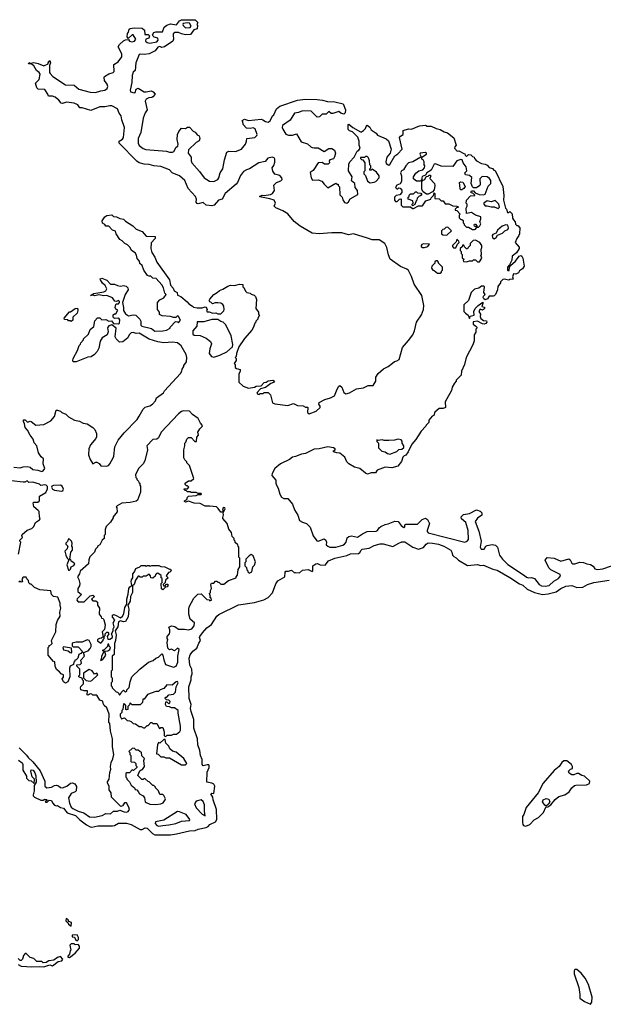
# Model space of a CAD drawing. Extents: x 2528690 to 2677062, y 911844 to 1023253.
# Tile 63 of 145: x 2556980 to 2562915, y 1012014 to 1022032. Entities that reach past the tile are written whole.
import ezdxf

# ---------------------------------------------------------------- set-up
doc = ezdxf.new("R2010")
doc.units = 0

msp = doc.modelspace()

# ---------------------------------------------------------------- linework, layer by layer
at = {"layer": '0CON10XD'}
for points in [[(2557122, 1021562), (2557095, 1021582), (2557070, 1021585), (2557075, 1021598), (2557085, 1021590), (2557125, 1021596), (2557168, 1021588), (2557225, 1021562), (2557268, 1021582), (2557268, 1021595), (2557285, 1021618), (2557292, 1021595), (2557282, 1021568), (2557284, 1021495), (2557289, 1021485), (2557317, 1021455), (2557445, 1021370), (2557535, 1021367), (2557582, 1021325), (2557695, 1021294), (2557750, 1021290), (2557805, 1021310), (2557845, 1021314), (2557869, 1021331), (2557876, 1021354), (2557870, 1021375), (2557843, 1021415), (2557838, 1021445), (2557842, 1021455), (2557885, 1021480), (2557930, 1021495), (2557940, 1021505), (2557938, 1021575), (2557982, 1021605), (2558018, 1021655), (2558017, 1021685), (2557982, 1021755), (2557995, 1021780), (2558034, 1021816), (2558055, 1021827), (2558085, 1021830), (2558098, 1021815), (2558125, 1021806), (2558147, 1021815), (2558161, 1021835), (2558135, 1021880), (2558125, 1021880), (2558082, 1021842), (2558073, 1021857), (2558077, 1021893), (2558088, 1021905), (2558092, 1021935), (2558105, 1021942), (2558145, 1021950), (2558227, 1021947), (2558248, 1021925), (2558252, 1021882), (2558285, 1021883), (2558299, 1021869), (2558294, 1021845), (2558264, 1021836), (2558260, 1021815), (2558275, 1021799), (2558305, 1021794), (2558375, 1021808), (2558387, 1021823), (2558383, 1021843), (2558346, 1021856), (2558336, 1021865), (2558332, 1021878), (2558345, 1021902), (2558365, 1021910), (2558431, 1021909), (2558450, 1021955), (2558475, 1021977), (2558515, 1021990), (2558575, 1021980), (2558605, 1022022), (2558625, 1022032), (2558765, 1022030), (2558790, 1022005), (2558782, 1021985), (2558788, 1021975), (2558785, 1021940), (2558752, 1021928), (2558717, 1021883), (2558665, 1021877), (2558625, 1021887), (2558595, 1021902), (2558557, 1021903), (2558542, 1021888), (2558539, 1021875), (2558543, 1021835), (2558538, 1021815), (2558452, 1021755), (2558425, 1021750), (2558405, 1021760), (2558386, 1021754), (2558358, 1021715), (2558295, 1021686), (2558245, 1021679), (2558205, 1021682), (2558195, 1021678), (2558162, 1021595), (2558153, 1021517), (2558135, 1021500), (2558124, 1021465), (2558120, 1021395), (2558104, 1021314), (2558107, 1021297), (2558145, 1021287), (2558155, 1021290), (2558166, 1021324), (2558185, 1021337), (2558245, 1021300), (2558265, 1021298), (2558317, 1021307), (2558338, 1021298), (2558358, 1021275), (2558335, 1021247), (2558325, 1021240), (2558293, 1021237), (2558266, 1021224), (2558256, 1021205), (2558277, 1021115), (2558257, 1021085), (2558235, 1021030), (2558211, 1020885), (2558186, 1020825), (2558186, 1020775), (2558195, 1020751), (2558235, 1020722), (2558262, 1020712), (2558474, 1020694), (2558505, 1020684), (2558535, 1020683), (2558549, 1020691), (2558572, 1020735), (2558588, 1020745), (2558590, 1020765), (2558581, 1020815), (2558586, 1020865), (2558597, 1020895), (2558625, 1020928), (2558665, 1020927), (2558685, 1020938), (2558705, 1020938), (2558745, 1020898), (2558765, 1020888), (2558785, 1020860), (2558805, 1020850), (2558813, 1020825), (2558805, 1020800), (2558775, 1020782), (2558695, 1020707), (2558694, 1020675), (2558723, 1020635), (2558724, 1020595), (2558732, 1020575), (2558809, 1020489), (2558855, 1020424), (2558910, 1020390), (2558955, 1020386), (2558995, 1020406), (2559006, 1020425), (2559018, 1020475), (2559047, 1020515), (2559061, 1020605), (2559087, 1020685), (2559106, 1020694), (2559175, 1020693), (2559234, 1020716), (2559277, 1020765), (2559288, 1020795), (2559290, 1020825), (2559370, 1020835), (2559393, 1020855), (2559396, 1020866), (2559373, 1020923), (2559355, 1020932), (2559325, 1020927), (2559285, 1020930), (2559252, 1020965), (2559250, 1020995), (2559242, 1021008), (2559265, 1021022), (2559305, 1021008), (2559435, 1021019), (2559454, 1021014), (2559480, 1020995), (2559505, 1020991), (2559526, 1021005), (2559550, 1021055), (2559564, 1021066), (2559592, 1021125), (2559627, 1021153), (2559805, 1021213), (2559885, 1021224), (2560005, 1021221), (2560060, 1021215), (2560110, 1021200), (2560185, 1021198), (2560270, 1021175), (2560292, 1021115), (2560290, 1021085), (2560275, 1021070), (2560245, 1021082), (2560225, 1021100), (2560165, 1021078), (2560148, 1021078), (2560125, 1021098), (2560095, 1021070), (2560055, 1021070), (2560027, 1021043), (2560005, 1021040), (2559945, 1021103), (2559855, 1021106), (2559815, 1021087), (2559775, 1021081), (2559730, 1021010), (2559654, 1020955), (2559650, 1020935), (2559655, 1020918), (2559685, 1020867), (2559715, 1020856), (2559755, 1020856), (2559795, 1020870), (2559841, 1020791), (2559905, 1020769), (2559939, 1020739), (2559955, 1020733), (2559975, 1020727), (2560015, 1020728), (2560075, 1020692), (2560125, 1020722), (2560155, 1020722), (2560182, 1020705), (2560190, 1020675), (2560182, 1020638), (2560172, 1020618), (2560134, 1020606), (2560128, 1020595), (2560130, 1020575), (2560118, 1020562), (2560081, 1020561), (2560055, 1020580), (2560014, 1020576), (2559963, 1020497), (2559933, 1020477), (2559944, 1020425), (2559958, 1020398), (2560015, 1020402), (2560051, 1020391), (2560075, 1020358), (2560115, 1020322), (2560195, 1020370), (2560205, 1020360), (2560218, 1020358), (2560220, 1020345), (2560232, 1020332), (2560235, 1020250), (2560258, 1020228), (2560265, 1020200), (2560282, 1020172), (2560305, 1020167), (2560325, 1020178), (2560341, 1020209), (2560418, 1020255), (2560416, 1020295), (2560390, 1020325), (2560388, 1020365), (2560353, 1020393), (2560360, 1020435), (2560324, 1020494), (2560327, 1020563), (2560338, 1020585), (2560382, 1020635), (2560412, 1020695), (2560430, 1020705), (2560442, 1020725), (2560433, 1020755), (2560432, 1020795), (2560418, 1020838), (2560365, 1020892), (2560335, 1020900), (2560320, 1020915), (2560320, 1020965), (2560328, 1020968), (2560366, 1020936), (2560445, 1020892), (2560455, 1020890), (2560476, 1020904), (2560498, 1020925), (2560503, 1020947), (2560515, 1020960), (2560539, 1020939), (2560555, 1020912), (2560605, 1020878), (2560617, 1020857), (2560705, 1020819), (2560730, 1020800), (2560757, 1020715), (2560748, 1020675), (2560712, 1020635), (2560702, 1020585), (2560705, 1020570), (2560733, 1020553), (2560745, 1020560), (2560794, 1020646), (2560824, 1020666), (2560870, 1020715), (2560843, 1020835), (2560851, 1020849), (2560878, 1020865), (2560880, 1020905), (2560935, 1020922), (2560965, 1020918), (2561047, 1020953), (2561105, 1020958), (2561125, 1020948), (2561165, 1020948), (2561214, 1020924), (2561256, 1020916), (2561295, 1020893), (2561331, 1020881), (2561395, 1020830), (2561420, 1020755), (2561405, 1020740), (2561403, 1020725), (2561430, 1020695), (2561447, 1020697), (2561495, 1020670), (2561508, 1020668), (2561510, 1020655), (2561525, 1020642), (2561545, 1020660), (2561567, 1020657), (2561585, 1020640), (2561600, 1020635), (2561605, 1020620), (2561625, 1020598), (2561675, 1020570), (2561715, 1020562), (2561735, 1020552), (2561755, 1020528), (2561787, 1020517), (2561802, 1020502), (2561815, 1020498), (2561892, 1020335), (2561902, 1020245), (2561900, 1020195), (2561920, 1020115), (2561930, 1020105), (2561942, 1020072), (2561955, 1020070), (2561965, 1020080), (2561988, 1020058), (2561993, 1020013), (2562000, 1019995), (2562017, 1019977), (2562022, 1019952), (2562035, 1019940), (2562045, 1019940), (2562067, 1019913), (2562063, 1019855), (2562057, 1019835), (2562034, 1019805), (2562020, 1019765), (2562058, 1019718), (2562058, 1019705), (2562031, 1019659), (2561988, 1019625), (2561986, 1019584), (2561962, 1019538), (2561942, 1019515), (2561940, 1019485), (2561945, 1019480), (2561958, 1019482), (2561960, 1019515), (2561970, 1019530), (2562023, 1019577), (2562058, 1019625), (2562075, 1019632), (2562085, 1019628), (2562098, 1019605), (2562110, 1019525), (2562093, 1019497), (2562064, 1019476), (2562053, 1019457), (2562025, 1019442), (2562000, 1019445), (2561990, 1019415), (2561997, 1019393), (2561965, 1019390), (2561955, 1019382), (2561905, 1019392), (2561892, 1019388), (2561870, 1019365), (2561870, 1019355), (2561843, 1019317), (2561840, 1019285), (2561818, 1019235), (2561805, 1019222), (2561795, 1019218), (2561755, 1019220), (2561738, 1019192), (2561715, 1019182), (2561701, 1019191), (2561694, 1019205), (2561695, 1019220), (2561703, 1019227), (2561712, 1019235), (2561700, 1019255), (2561707, 1019315), (2561695, 1019322), (2561675, 1019322), (2561649, 1019301), (2561605, 1019290), (2561570, 1019255), (2561544, 1019176), (2561495, 1019130), (2561498, 1019065), (2561512, 1019045), (2561542, 1019025), (2561555, 1018992), (2561560, 1019015), (2561600, 1019025), (2561599, 1019065), (2561613, 1019095), (2561642, 1019125), (2561688, 1019158), (2561690, 1019145), (2561680, 1019115), (2561708, 1019108), (2561708, 1019095), (2561698, 1019082), (2561685, 1019078), (2561662, 1019088), (2561650, 1019065), (2561666, 1019036), (2561662, 1019012), (2561671, 1018991), (2561695, 1018972), (2561728, 1018968), (2561730, 1018955), (2561719, 1018941), (2561704, 1018934), (2561685, 1018938), (2561635, 1018964), (2561592, 1018958), (2561590, 1018935), (2561620, 1018915), (2561630, 1018905), (2561630, 1018895), (2561620, 1018885), (2561617, 1018853), (2561600, 1018825), (2561600, 1018765), (2561588, 1018725), (2561520, 1018595), (2561502, 1018525), (2561473, 1018457), (2561470, 1018415), (2561420, 1018365), (2561420, 1018355), (2561400, 1018335), (2561378, 1018292), (2561372, 1018258), (2561322, 1018175)], [(2558665, 1021950), (2558715, 1021952), (2558722, 1021965), (2558705, 1021998), (2558685, 1022002), (2558642, 1021995), (2558638, 1021985), (2558643, 1021973), (2558665, 1021950)], [(2558195, 1018000), (2558235, 1018070), (2558255, 1018090), (2558305, 1018103), (2558329, 1018121), (2558360, 1018155), (2558370, 1018185), (2558442, 1018235), (2558452, 1018255), (2558616, 1018434), (2558630, 1018455), (2558633, 1018477), (2558650, 1018505), (2558650, 1018515), (2558675, 1018550), (2558681, 1018595), (2558673, 1018625), (2558623, 1018715), (2558585, 1018745), (2558535, 1018752), (2558445, 1018746), (2558386, 1018756), (2558295, 1018783), (2558195, 1018843), (2558165, 1018840), (2558135, 1018849), (2558114, 1018846), (2558092, 1018825), (2558078, 1018795), (2558030, 1018755), (2557995, 1018750), (2557960, 1018785), (2557952, 1018805), (2557962, 1018895), (2557917, 1018927), (2557885, 1018918), (2557873, 1018897), (2557880, 1018855), (2557870, 1018825), (2557820, 1018795), (2557797, 1018763), (2557785, 1018690), (2557768, 1018655), (2557740, 1018625), (2557707, 1018603), (2557673, 1018597), (2557555, 1018552), (2557525, 1018550), (2557520, 1018565), (2557524, 1018586), (2557568, 1018665), (2557583, 1018717), (2557598, 1018732), (2557600, 1018745), (2557630, 1018775), (2557630, 1018785), (2557678, 1018832), (2557695, 1018880), (2557735, 1018910), (2557745, 1018970), (2557772, 1018998), (2557795, 1019000), (2557815, 1018980), (2557855, 1018982), (2557885, 1018966), (2557915, 1018967), (2557935, 1018941), (2557985, 1018938), (2557996, 1018945), (2557998, 1018978), (2557988, 1018995), (2557945, 1018992), (2557930, 1019005), (2557932, 1019028), (2557945, 1019040), (2557959, 1019041), (2557978, 1019078), (2557956, 1019086), (2557950, 1019105), (2557956, 1019134), (2557965, 1019143), (2557985, 1019143), (2557996, 1019155), (2557996, 1019166), (2557985, 1019174), (2557964, 1019166), (2557948, 1019168), (2557925, 1019202), (2557865, 1019226), (2557835, 1019222), (2557785, 1019234), (2557745, 1019224), (2557725, 1019230), (2557700, 1019225), (2557734, 1019246), (2557835, 1019262), (2557857, 1019273), (2557866, 1019295), (2557848, 1019328), (2557822, 1019352), (2557800, 1019385), (2557798, 1019395), (2557815, 1019403), (2557865, 1019381), (2557905, 1019343), (2557943, 1019343), (2557975, 1019328), (2558005, 1019322), (2558035, 1019328), (2558061, 1019321), (2558080, 1019305), (2558082, 1019285), (2558054, 1019236), (2558024, 1019155), (2558036, 1019105), (2558037, 1019075), (2558055, 1019038), (2558085, 1019018), (2558135, 1019030), (2558160, 1019025), (2558202, 1018985), (2558212, 1018965), (2558211, 1018925), (2558223, 1018915), (2558319, 1018889), (2558355, 1018864), (2558435, 1018865), (2558472, 1018875), (2558510, 1018895), (2558510, 1018905), (2558565, 1018960), (2558585, 1018958), (2558595, 1018948), (2558614, 1018975), (2558595, 1019012), (2558585, 1019018), (2558567, 1019003), (2558545, 1019002), (2558515, 1019012), (2558428, 1019018), (2558402, 1019032), (2558400, 1019055), (2558380, 1019085), (2558382, 1019155), (2558405, 1019183), (2558446, 1019204), (2558468, 1019235), (2558455, 1019250), (2558442, 1019305), (2558426, 1019336), (2558368, 1019398), (2558334, 1019404), (2558324, 1019414), (2558315, 1019422), (2558295, 1019422), (2558281, 1019431), (2558242, 1019485), (2558225, 1019530), (2558202, 1019552), (2558198, 1019575), (2558173, 1019603), (2558168, 1019635), (2558155, 1019660), (2558118, 1019685), (2558102, 1019715), (2558075, 1019742), (2558050, 1019755), (2558023, 1019783), (2557997, 1019797), (2557960, 1019855), (2557955, 1019880), (2557925, 1019890), (2557885, 1019932), (2557855, 1019930), (2557845, 1019950), (2557822, 1019962), (2557820, 1019985), (2557845, 1020028), (2557865, 1020040), (2557917, 1020047), (2557935, 1020030), (2557965, 1020028), (2557998, 1020008), (2558035, 1020002), (2558055, 1019982), (2558130, 1019935), (2558165, 1019902), (2558225, 1019877), (2558265, 1019830), (2558358, 1019828), (2558358, 1019805), (2558318, 1019762), (2558312, 1019705), (2558322, 1019662), (2558354, 1019615), (2558374, 1019565), (2558504, 1019384), (2558515, 1019332), (2558541, 1019301), (2558550, 1019275), (2558580, 1019255), (2558585, 1019230), (2558620, 1019215), (2558683, 1019163), (2558701, 1019141), (2558737, 1019117), (2558748, 1019108), (2558785, 1019100), (2558835, 1019102), (2558865, 1019112), (2558876, 1019106), (2558888, 1019085), (2558880, 1019075), (2558885, 1019060), (2558905, 1019060), (2558945, 1019048), (2558975, 1019050), (2558995, 1019040), (2559025, 1019040), (2559055, 1019070), (2559060, 1019085), (2559057, 1019117), (2559046, 1019136), (2559027, 1019147), (2558995, 1019152), (2558968, 1019152), (2558942, 1019142), (2558925, 1019160), (2558912, 1019162), (2558908, 1019175), (2558912, 1019188), (2558954, 1019236), (2558988, 1019255), (2559012, 1019278), (2559045, 1019290), (2559098, 1019322), (2559125, 1019330), (2559165, 1019328), (2559215, 1019340), (2559248, 1019338), (2559250, 1019315), (2559258, 1019308), (2559275, 1019270), (2559290, 1019255), (2559325, 1019250), (2559335, 1019240), (2559365, 1019230), (2559377, 1019217), (2559388, 1019185), (2559380, 1019095), (2559410, 1019055), (2559410, 1019035), (2559418, 1019025), (2559400, 1018995), (2559400, 1018985), (2559380, 1018965), (2559380, 1018955), (2559370, 1018945), (2559358, 1018905), (2559340, 1018875), (2559265, 1018790), (2559210, 1018705), (2559183, 1018637), (2559180, 1018605), (2559170, 1018595), (2559180, 1018585), (2559180, 1018565), (2559160, 1018535), (2559170, 1018525), (2559170, 1018495), (2559183, 1018483), (2559222, 1018472), (2559222, 1018455), (2559208, 1018425), (2559210, 1018345), (2559253, 1018303), (2559305, 1018282), (2559366, 1018294), (2559385, 1018303), (2559435, 1018308), (2559465, 1018341), (2559485, 1018344), (2559505, 1018359), (2559554, 1018366), (2559570, 1018355), (2559560, 1018340), (2559535, 1018330), (2559481, 1018289), (2559430, 1018275), (2559390, 1018235), (2559402, 1018222), (2559415, 1018220), (2559425, 1018230), (2559455, 1018230), (2559465, 1018240), (2559505, 1018240), (2559530, 1018215), (2559550, 1018135), (2559573, 1018123), (2559705, 1018108), (2559765, 1018128), (2559805, 1018108), (2559862, 1018102), (2559885, 1018090), (2559905, 1018090), (2559910, 1018085), (2559907, 1018035), (2559925, 1018022), (2559995, 1018048), (2560034, 1018085), (2560035, 1018100), (2560021, 1018121), (2560025, 1018136), (2560083, 1018167), (2560142, 1018185), (2560182, 1018205), (2560208, 1018272), (2560225, 1018305), (2560235, 1018312), (2560255, 1018293), (2560275, 1018239), (2560295, 1018226), (2560335, 1018236), (2560405, 1018277), (2560475, 1018288), (2560525, 1018312), (2560575, 1018310), (2560600, 1018355), (2560602, 1018395), (2560626, 1018434), (2560680, 1018480), (2560728, 1018505), (2560771, 1018539), (2560790, 1018555), (2560815, 1018560), (2560840, 1018575), (2560872, 1018698), (2560935, 1018767), (2560979, 1018825), (2560995, 1018868), (2561014, 1018955), (2561065, 1019030), (2561085, 1019085), (2561089, 1019125), (2561070, 1019225), (2560991, 1019341), (2560965, 1019421), (2560935, 1019479), (2560916, 1019495), (2560852, 1019522), (2560746, 1019596), (2560729, 1019639), (2560714, 1019716), (2560692, 1019755), (2560635, 1019793), (2560563, 1019793), (2560518, 1019808), (2560375, 1019853), (2560325, 1019845), (2560255, 1019864), (2560155, 1019865), (2560025, 1019855), (2559955, 1019862), (2559832, 1019932), (2559770, 1019980), (2559705, 1020057), (2559656, 1020086), (2559585, 1020118), (2559568, 1020135), (2559580, 1020165), (2559568, 1020195), (2559525, 1020211), (2559440, 1020225), (2559420, 1020235), (2559445, 1020247), (2559465, 1020243), (2559530, 1020255), (2559550, 1020265), (2559570, 1020295), (2559565, 1020350), (2559593, 1020377), (2559635, 1020393), (2559649, 1020405), (2559646, 1020425), (2559625, 1020448), (2559575, 1020460), (2559555, 1020490), (2559548, 1020525), (2559565, 1020550), (2559576, 1020584), (2559576, 1020615), (2559568, 1020628), (2559547, 1020633), (2559504, 1020625), (2559475, 1020590), (2559412, 1020575), (2559316, 1020514), (2559285, 1020506), (2559255, 1020488), (2559225, 1020446), (2559196, 1020375), (2559182, 1020358), (2559071, 1020265), (2559038, 1020205), (2559000, 1020195), (2558958, 1020145), (2558935, 1020138), (2558876, 1020146), (2558845, 1020172), (2558795, 1020160), (2558783, 1020163), (2558776, 1020175), (2558777, 1020205), (2558768, 1020235), (2558692, 1020315), (2558659, 1020395), (2558605, 1020443), (2558532, 1020475), (2558502, 1020505), (2558415, 1020540), (2558345, 1020545), (2558295, 1020560), (2558245, 1020562), (2558196, 1020575), (2558172, 1020592), (2557992, 1020775), (2557993, 1020795), (2558025, 1020816), (2558037, 1020833), (2558046, 1020935), (2558018, 1021015), (2558011, 1021055), (2557992, 1021082), (2557974, 1021124), (2557917, 1021155), (2557895, 1021157), (2557845, 1021147), (2557795, 1021146), (2557705, 1021107), (2557615, 1021136), (2557590, 1021135), (2557572, 1021165), (2557535, 1021184), (2557455, 1021194), (2557415, 1021180), (2557402, 1021182), (2557377, 1021215), (2557342, 1021245), (2557315, 1021256), (2557273, 1021253), (2557266, 1021276), (2557235, 1021322), (2557167, 1021327), (2557155, 1021338), (2557142, 1021385), (2557177, 1021425), (2557188, 1021478), (2557178, 1021495), (2557150, 1021515), (2557122, 1021562)], [(2560545, 1020373), (2560585, 1020378), (2560603, 1020387), (2560635, 1020422), (2560636, 1020445), (2560610, 1020480), (2560565, 1020510), (2560555, 1020500), (2560542, 1020502), (2560540, 1020515), (2560550, 1020525), (2560550, 1020545), (2560540, 1020555), (2560538, 1020595), (2560527, 1020627), (2560515, 1020640), (2560495, 1020640), (2560485, 1020630), (2560445, 1020630), (2560445, 1020620), (2560455, 1020610), (2560468, 1020608), (2560490, 1020575), (2560490, 1020495), (2560480, 1020485), (2560480, 1020465), (2560497, 1020447), (2560518, 1020388), (2560545, 1020373)], [(2561605, 1019897), (2561615, 1019902), (2561630, 1019920), (2561605, 1019932), (2561600, 1019945), (2561605, 1019952), (2561615, 1019952), (2561628, 1019935), (2561630, 1019920), (2561645, 1019922), (2561658, 1019935), (2561670, 1019955), (2561658, 1019975), (2561670, 1020005), (2561670, 1020025), (2561615, 1020042), (2561575, 1020070), (2561522, 1020062), (2561520, 1020115), (2561530, 1020135), (2561530, 1020155), (2561520, 1020165), (2561522, 1020195), (2561565, 1020240), (2561608, 1020242), (2561608, 1020248), (2561588, 1020268), (2561572, 1020272), (2561570, 1020285), (2561575, 1020290), (2561595, 1020290), (2561612, 1020272), (2561654, 1020254), (2561695, 1020249), (2561714, 1020256), (2561745, 1020340), (2561770, 1020365), (2561772, 1020395), (2561756, 1020416), (2561735, 1020432), (2561683, 1020437), (2561658, 1020412), (2561662, 1020355), (2561658, 1020345), (2561625, 1020323), (2561595, 1020320), (2561583, 1020333), (2561572, 1020365), (2561577, 1020427), (2561555, 1020448), (2561512, 1020455), (2561508, 1020475), (2561528, 1020495), (2561521, 1020535), (2561490, 1020575), (2561478, 1020605), (2561465, 1020610), (2561424, 1020596), (2561385, 1020540), (2561265, 1020543), (2561210, 1020565), (2561195, 1020562), (2561165, 1020500), (2561120, 1020475), (2561108, 1020452), (2561074, 1020436), (2561068, 1020425), (2561070, 1020405), (2561055, 1020390), (2561015, 1020390), (2560983, 1020413), (2560983, 1020435), (2561008, 1020472), (2561040, 1020495), (2561080, 1020505), (2561098, 1020525), (2561100, 1020545), (2561092, 1020555), (2561092, 1020585), (2561082, 1020605), (2561070, 1020615), (2561070, 1020635), (2561118, 1020665), (2561118, 1020675), (2561105, 1020682), (2561052, 1020675), (2561048, 1020665), (2561060, 1020645), (2561058, 1020632), (2560978, 1020585), (2560935, 1020577), (2560905, 1020547), (2560884, 1020506), (2560864, 1020495), (2560854, 1020475), (2560863, 1020445), (2560862, 1020385), (2560848, 1020362), (2560815, 1020350), (2560800, 1020325), (2560815, 1020310), (2560825, 1020310), (2560835, 1020320), (2560848, 1020318), (2560867, 1020297), (2560867, 1020275), (2560845, 1020250), (2560808, 1020242), (2560790, 1020225), (2560790, 1020195), (2560802, 1020182), (2560817, 1020183), (2560842, 1020208), (2560855, 1020210), (2560860, 1020205), (2560860, 1020145), (2560875, 1020130), (2560955, 1020130), (2560973, 1020113), (2560985, 1020112), (2561035, 1020138), (2561075, 1020140), (2561111, 1020189), (2561160, 1020205), (2561165, 1020220), (2561188, 1020242), (2561195, 1020270), (2561200, 1020265), (2561202, 1020212), (2561245, 1020210), (2561265, 1020190), (2561285, 1020190), (2561308, 1020158), (2561345, 1020160), (2561385, 1020138), (2561426, 1020136), (2561438, 1020128), (2561438, 1020122), (2561425, 1020120), (2561410, 1020105), (2561410, 1020095), (2561425, 1020090), (2561460, 1020055), (2561450, 1020045), (2561450, 1020015), (2561462, 1020002), (2561475, 1020000), (2561488, 1019988), (2561490, 1019965), (2561500, 1019955), (2561500, 1019945), (2561522, 1019922), (2561545, 1019920), (2561585, 1019898), (2561605, 1019897)], [(2561135, 1020258), (2561118, 1020258), (2561082, 1020282), (2561070, 1020305), (2561070, 1020385), (2561082, 1020398), (2561100, 1020405), (2561112, 1020438), (2561135, 1020440), (2561145, 1020450), (2561155, 1020450), (2561160, 1020445), (2561150, 1020415), (2561198, 1020365), (2561202, 1020345), (2561195, 1020300), (2561178, 1020282), (2561135, 1020258)], [(2561475, 1020302), (2561463, 1020303), (2561458, 1020315), (2561452, 1020375), (2561465, 1020382), (2561485, 1020380), (2561510, 1020335), (2561496, 1020314), (2561475, 1020302)], [(2560975, 1020140), (2560970, 1020155), (2560980, 1020165), (2560978, 1020188), (2560930, 1020205), (2560930, 1020225), (2560940, 1020235), (2560942, 1020248), (2560955, 1020260), (2560985, 1020260), (2561005, 1020280), (2561015, 1020280), (2561025, 1020270), (2561058, 1020268), (2561068, 1020252), (2561055, 1020240), (2561042, 1020238), (2561022, 1020218), (2561020, 1020195), (2561012, 1020188), (2560997, 1020153), (2560975, 1020140)], [(2561845, 1020110), (2561858, 1020125), (2561853, 1020155), (2561815, 1020192), (2561775, 1020178), (2561735, 1020190), (2561700, 1020165), (2561700, 1020155), (2561715, 1020140), (2561735, 1020140), (2561775, 1020128), (2561805, 1020128), (2561845, 1020110)], [(2561325, 1019840), (2561370, 1019885), (2561335, 1019920), (2561312, 1019918), (2561298, 1019902), (2561282, 1019898), (2561270, 1019885), (2561270, 1019855), (2561282, 1019842), (2561325, 1019840)], [(2561805, 1019804), (2561824, 1019815), (2561840, 1019840), (2561891, 1019859), (2561912, 1019885), (2561943, 1019897), (2561950, 1019915), (2561943, 1019943), (2561925, 1019946), (2561885, 1019931), (2561838, 1019892), (2561825, 1019862), (2561792, 1019848), (2561786, 1019835), (2561788, 1019815), (2561805, 1019804)], [(2561415, 1019710), (2561432, 1019748), (2561450, 1019765), (2561445, 1019780), (2561425, 1019800), (2561418, 1019772), (2561380, 1019735), (2561380, 1019725), (2561392, 1019712), (2561415, 1019710)], [(2561655, 1019570), (2561678, 1019605), (2561670, 1019635), (2561677, 1019643), (2561672, 1019695), (2561680, 1019715), (2561678, 1019735), (2561658, 1019765), (2561615, 1019788), (2561590, 1019785), (2561560, 1019755), (2561560, 1019735), (2561540, 1019715), (2561535, 1019700), (2561522, 1019702), (2561502, 1019722), (2561498, 1019738), (2561482, 1019738), (2561478, 1019722), (2561460, 1019705), (2561460, 1019685), (2561470, 1019675), (2561470, 1019655), (2561480, 1019645), (2561480, 1019605), (2561500, 1019595), (2561490, 1019585), (2561492, 1019572), (2561525, 1019570), (2561555, 1019580), (2561585, 1019580), (2561595, 1019590), (2561615, 1019590), (2561635, 1019570), (2561655, 1019570)], [(2561075, 1019714), (2561095, 1019714), (2561130, 1019725), (2561148, 1019748), (2561085, 1019752), (2561070, 1019745), (2561062, 1019735), (2561064, 1019724), (2561075, 1019714)], [(2561255, 1019452), (2561270, 1019465), (2561270, 1019475), (2561280, 1019485), (2561280, 1019515), (2561240, 1019555), (2561240, 1019565), (2561228, 1019578), (2561215, 1019580), (2561202, 1019568), (2561200, 1019555), (2561170, 1019525), (2561168, 1019505), (2561182, 1019485), (2561195, 1019482), (2561230, 1019455), (2561255, 1019452)], [(2557505, 1018962), (2557495, 1018970), (2557475, 1018970), (2557468, 1018978), (2557435, 1018983), (2557432, 1018995), (2557485, 1019060), (2557495, 1019060), (2557545, 1019093), (2557567, 1019097), (2557572, 1019075), (2557564, 1019046), (2557520, 1019005), (2557520, 1018975), (2557505, 1018962)], [(2558955, 1018598), (2558965, 1018603), (2559015, 1018618), (2559086, 1018654), (2559143, 1018705), (2559147, 1018727), (2559132, 1018815), (2559077, 1018927), (2559050, 1018955), (2559025, 1018962), (2558995, 1018982), (2558935, 1018982), (2558852, 1018958), (2558783, 1018957), (2558780, 1018915), (2558740, 1018865), (2558742, 1018832), (2558755, 1018822), (2558815, 1018818), (2558845, 1018807), (2558875, 1018793), (2558919, 1018759), (2558930, 1018735), (2558913, 1018685), (2558908, 1018635), (2558930, 1018605), (2558955, 1018598)], [(2561322, 1018175), (2561308, 1018145), (2561310, 1018085), (2561285, 1018077), (2561245, 1018078), (2561202, 1018038), (2561190, 1018005), (2561175, 1018000), (2561142, 1017958), (2561140, 1017935), (2561112, 1017908), (2561110, 1017895), (2561062, 1017845), (2561009, 1017761), (2560967, 1017713), (2560932, 1017635), (2560905, 1017600), (2560890, 1017595), (2560875, 1017580), (2560862, 1017538), (2560825, 1017490), (2560765, 1017472), (2560695, 1017480), (2560615, 1017450), (2560597, 1017423), (2560555, 1017422), (2560518, 1017408), (2560497, 1017417), (2560440, 1017465), (2560385, 1017478), (2560328, 1017515), (2560308, 1017535), (2560285, 1017582), (2560235, 1017623), (2560205, 1017624), (2560170, 1017635), (2560170, 1017645), (2560188, 1017655), (2560188, 1017665), (2560170, 1017675), (2560115, 1017687), (2560025, 1017667), (2559975, 1017664), (2559885, 1017620), (2559845, 1017613), (2559785, 1017588), (2559755, 1017582), (2559723, 1017557), (2559631, 1017515), (2559576, 1017465), (2559546, 1017415), (2559544, 1017394), (2559585, 1017348), (2559584, 1017315), (2559590, 1017295), (2559607, 1017265), (2559624, 1017204), (2559643, 1017175), (2559665, 1017162), (2559705, 1017160), (2559754, 1017104), (2559774, 1017045), (2559810, 1016990), (2559825, 1016938), (2559855, 1016919), (2559895, 1016906), (2559935, 1016868), (2559965, 1016781), (2560001, 1016731), (2560015, 1016728), (2560075, 1016750), (2560092, 1016735), (2560100, 1016715), (2560098, 1016688), (2560113, 1016675), (2560135, 1016665), (2560195, 1016666), (2560265, 1016685), (2560282, 1016695), (2560300, 1016715), (2560310, 1016760), (2560326, 1016774), (2560355, 1016781), (2560415, 1016766), (2560465, 1016800), (2560515, 1016826), (2560605, 1016827), (2560620, 1016835), (2560635, 1016861), (2560653, 1016875), (2560695, 1016895), (2560727, 1016903), (2560795, 1016931), (2560827, 1016927), (2560858, 1016885), (2560885, 1016866), (2560895, 1016872), (2560898, 1016892), (2560905, 1016898), (2561025, 1016900), (2561073, 1016947), (2561105, 1016962), (2561126, 1016947), (2561146, 1016905), (2561122, 1016835), (2561124, 1016824), (2561135, 1016812), (2561505, 1016715), (2561530, 1016725), (2561543, 1016745), (2561539, 1016835), (2561517, 1016915), (2561474, 1016955), (2561468, 1016975), (2561492, 1016998), (2561553, 1017007), (2561625, 1017044), (2561663, 1017033), (2561680, 1017015), (2561678, 1016992), (2561635, 1016961), (2561612, 1016925), (2561648, 1016828), (2561673, 1016725), (2561661, 1016665), (2561674, 1016645), (2561702, 1016645), (2561721, 1016675), (2561735, 1016684), (2561785, 1016694), (2561817, 1016685), (2561838, 1016665), (2561860, 1016585), (2561890, 1016545), (2561945, 1016489), (2562115, 1016378), (2562135, 1016360), (2562155, 1016354), (2562185, 1016356), (2562216, 1016346), (2562264, 1016285), (2562285, 1016271), (2562325, 1016268), (2562363, 1016275), (2562412, 1016318), (2562459, 1016345), (2562481, 1016375), (2562475, 1016389), (2562450, 1016400), (2562382, 1016435), (2562360, 1016455), (2562324, 1016534), (2562345, 1016560), (2562415, 1016552), (2562484, 1016524), (2562565, 1016547), (2562578, 1016538), (2562594, 1016504), (2562605, 1016495), (2562625, 1016495), (2562675, 1016512), (2562715, 1016511), (2562748, 1016495), (2562785, 1016489), (2562811, 1016471), (2562827, 1016445), (2562855, 1016438), (2562910, 1016445), (2563075, 1016504)], [(2556921, 1017481), (2556985, 1017472), (2557015, 1017483), (2557056, 1017486), (2557085, 1017479), (2557115, 1017454), (2557165, 1017449), (2557205, 1017436), (2557219, 1017441), (2557234, 1017465), (2557217, 1017515), (2557222, 1017565), (2557198, 1017585), (2557170, 1017625), (2557153, 1017695), (2557127, 1017727), (2557118, 1017765), (2557086, 1017805), (2557060, 1017855), (2557034, 1017884), (2557029, 1017919), (2557018, 1017945), (2557020, 1017960), (2557035, 1017962), (2557058, 1017938), (2557085, 1017947), (2557095, 1017944), (2557145, 1017908), (2557225, 1017912), (2557295, 1017952), (2557333, 1017995), (2557352, 1018058), (2557365, 1018060), (2557395, 1018050), (2557410, 1018035), (2557448, 1018018), (2557475, 1017993), (2557538, 1017958), (2557587, 1017947), (2557625, 1017927), (2557665, 1017922), (2557725, 1017882), (2557743, 1017863), (2557762, 1017822), (2557762, 1017788), (2557755, 1017770), (2557700, 1017705), (2557682, 1017665), (2557679, 1017605), (2557695, 1017557), (2557725, 1017512), (2557755, 1017530), (2557765, 1017530), (2557788, 1017518), (2557804, 1017494), (2557865, 1017491), (2557882, 1017498), (2557896, 1017515), (2557930, 1017575), (2557938, 1017592), (2557948, 1017685), (2557982, 1017755), (2558041, 1017829), (2558174, 1017966), (2558195, 1018000)], [(2557995, 1015160), (2558010, 1015175), (2558012, 1015188), (2558035, 1015210), (2558055, 1015190), (2558070, 1015205), (2558070, 1015215), (2558092, 1015238), (2558102, 1015295), (2558120, 1015345), (2558200, 1015425), (2558290, 1015495), (2558337, 1015513), (2558363, 1015537), (2558390, 1015545), (2558425, 1015580), (2558436, 1015566), (2558445, 1015520), (2558462, 1015472), (2558545, 1015446), (2558570, 1015455), (2558589, 1015495), (2558588, 1015555), (2558600, 1015625), (2558585, 1015637), (2558555, 1015612), (2558525, 1015628), (2558505, 1015620), (2558488, 1015638), (2558480, 1015695), (2558488, 1015725), (2558480, 1015735), (2558480, 1015755), (2558503, 1015785), (2558508, 1015802), (2558508, 1015825), (2558498, 1015852), (2558525, 1015866), (2558557, 1015857), (2558595, 1015831), (2558655, 1015832), (2558695, 1015825), (2558730, 1015835), (2558754, 1015865), (2558758, 1015895), (2558713, 1015933), (2558700, 1015985), (2558700, 1016035), (2558703, 1016057), (2558750, 1016145), (2558792, 1016188), (2558825, 1016190), (2558882, 1016132), (2558905, 1016130), (2558915, 1016120), (2558930, 1016125), (2558928, 1016148), (2558910, 1016155), (2558920, 1016165), (2558910, 1016195), (2558920, 1016205), (2558920, 1016225), (2558930, 1016245), (2558922, 1016285), (2558932, 1016298), (2558955, 1016300), (2558972, 1016318), (2558985, 1016320), (2558995, 1016310), (2559005, 1016310), (2559025, 1016290), (2559055, 1016290), (2559103, 1016327), (2559180, 1016355), (2559180, 1016365), (2559195, 1016380), (2559203, 1016437), (2559220, 1016465), (2559220, 1016555), (2559210, 1016565), (2559210, 1016665), (2559200, 1016675), (2559198, 1016688), (2559172, 1016712), (2559170, 1016725), (2559160, 1016735), (2559160, 1016755), (2559140, 1016775), (2559134, 1016815), (2559107, 1016847), (2559091, 1016905), (2559046, 1016956), (2559044, 1016966), (2559053, 1016995), (2559050, 1017015), (2559070, 1017055), (2559066, 1017066), (2559055, 1017070), (2559048, 1017065), (2559043, 1017055), (2559050, 1017035), (2559038, 1017022), (2559025, 1017020), (2558999, 1017059), (2558980, 1017075), (2558915, 1017084), (2558865, 1017083), (2558815, 1017109), (2558755, 1017112), (2558695, 1017133), (2558665, 1017124), (2558655, 1017130), (2558655, 1017138), (2558680, 1017150), (2558686, 1017174), (2558697, 1017183), (2558775, 1017190), (2558795, 1017200), (2558825, 1017200), (2558830, 1017205), (2558825, 1017210), (2558795, 1017210), (2558775, 1017220), (2558725, 1017220), (2558715, 1017230), (2558685, 1017230), (2558675, 1017240), (2558662, 1017242), (2558650, 1017255), (2558655, 1017260), (2558685, 1017260), (2558700, 1017275), (2558688, 1017288), (2558675, 1017290), (2558662, 1017302), (2558662, 1017318), (2558695, 1017340), (2558725, 1017340), (2558750, 1017365), (2558718, 1017465), (2558707, 1017497), (2558680, 1017525), (2558680, 1017535), (2558660, 1017555), (2558650, 1017575), (2558650, 1017655), (2558660, 1017695), (2558660, 1017725), (2558670, 1017735), (2558680, 1017765), (2558695, 1017780), (2558725, 1017780), (2558762, 1017742), (2558778, 1017742), (2558780, 1017785), (2558798, 1017805), (2558793, 1017837), (2558811, 1017869), (2558837, 1017893), (2558838, 1017905), (2558818, 1017928), (2558795, 1017976), (2558737, 1018017), (2558705, 1018049), (2558645, 1018052), (2558625, 1018046), (2558595, 1018022), (2558417, 1017835), (2558392, 1017778), (2558374, 1017766), (2558335, 1017762), (2558274, 1017695), (2558279, 1017655), (2558253, 1017545), (2558235, 1017512), (2558188, 1017465), (2558158, 1017402), (2558160, 1017375), (2558170, 1017365), (2558170, 1017355), (2558188, 1017338), (2558190, 1017325), (2558200, 1017315), (2558200, 1017295), (2558210, 1017285), (2558210, 1017225), (2558178, 1017142), (2558165, 1017133), (2558105, 1017121), (2558018, 1017112), (2557970, 1017085), (2557962, 1017075), (2557968, 1017065), (2557970, 1017025), (2557930, 1016975), (2557930, 1016965), (2557905, 1016920), (2557860, 1016875), (2557850, 1016845), (2557850, 1016795), (2557840, 1016785), (2557840, 1016755), (2557820, 1016735), (2557795, 1016690), (2557770, 1016675), (2557770, 1016665), (2557750, 1016645), (2557740, 1016615), (2557693, 1016567), (2557682, 1016535), (2557680, 1016495), (2557595, 1016420), (2557587, 1016393), (2557568, 1016365), (2557582, 1016335), (2557590, 1016295), (2557589, 1016271), (2557570, 1016245), (2557570, 1016215), (2557610, 1016185), (2557565, 1016140), (2557562, 1016125), (2557575, 1016110), (2557635, 1016110), (2557695, 1016170), (2557725, 1016178), (2557740, 1016165), (2557710, 1016135), (2557725, 1016120), (2557755, 1016120), (2557770, 1016105), (2557770, 1016075), (2557790, 1016045), (2557788, 1015985), (2557810, 1015955), (2557812, 1015942), (2557828, 1015938), (2557837, 1015927), (2557850, 1015875), (2557842, 1015828), (2557820, 1015805), (2557828, 1015752), (2557812, 1015738), (2557793, 1015737), (2557770, 1015725), (2557772, 1015712), (2557805, 1015690), (2557830, 1015715), (2557830, 1015725), (2557840, 1015735), (2557840, 1015755), (2557850, 1015765), (2557850, 1015785), (2557865, 1015800), (2557875, 1015800), (2557887, 1015785), (2557870, 1015755), (2557875, 1015730), (2557895, 1015731), (2557922, 1015745), (2557924, 1015755), (2557912, 1015785), (2557929, 1015815), (2557929, 1015835), (2557942, 1015855), (2557932, 1015895), (2557946, 1015925), (2557923, 1015953), (2557925, 1015972), (2557935, 1015980), (2557954, 1015974), (2558005, 1015948), (2558025, 1015963), (2558038, 1015988), (2558048, 1016052), (2558070, 1016085), (2558068, 1016135), (2558083, 1016187), (2558089, 1016245), (2558099, 1016261), (2558120, 1016275), (2558112, 1016315), (2558116, 1016334), (2558130, 1016355), (2558130, 1016395), (2558146, 1016415), (2558161, 1016449), (2558200, 1016465), (2558215, 1016480), (2558255, 1016480), (2558265, 1016470), (2558275, 1016480), (2558295, 1016480), (2558305, 1016472), (2558325, 1016480), (2558395, 1016480), (2558415, 1016468), (2558457, 1016467), (2558505, 1016440), (2558515, 1016440), (2558520, 1016425), (2558508, 1016412), (2558492, 1016408), (2558470, 1016375), (2558490, 1016355), (2558462, 1016328), (2558460, 1016305), (2558440, 1016285), (2558442, 1016272), (2558455, 1016270), (2558472, 1016288), (2558485, 1016290), (2558487, 1016273), (2558478, 1016262), (2558462, 1016258), (2558435, 1016230), (2558422, 1016242), (2558420, 1016295), (2558430, 1016305), (2558430, 1016345), (2558420, 1016355), (2558418, 1016378), (2558385, 1016400), (2558372, 1016398), (2558360, 1016385), (2558358, 1016372), (2558335, 1016350), (2558312, 1016352), (2558310, 1016375), (2558295, 1016390), (2558265, 1016370), (2558235, 1016370), (2558225, 1016360), (2558205, 1016360), (2558195, 1016370), (2558185, 1016370), (2558159, 1016331), (2558144, 1016286), (2558128, 1016272), (2558127, 1016203), (2558106, 1016164), (2558104, 1016116), (2558078, 1016075), (2558091, 1016035), (2558082, 1015955), (2558055, 1015910), (2558035, 1015906), (2558005, 1015917), (2557983, 1015905), (2557978, 1015855), (2557952, 1015815), (2557961, 1015775), (2557954, 1015715), (2557944, 1015684), (2557940, 1015575), (2557920, 1015555), (2557920, 1015415), (2557910, 1015405), (2557910, 1015345), (2557920, 1015335), (2557920, 1015295), (2557910, 1015285), (2557910, 1015255), (2557920, 1015245), (2557920, 1015235), (2557962, 1015192), (2557975, 1015190), (2557988, 1015178), (2557995, 1015160)], [(2560745, 1017613), (2560815, 1017640), (2560835, 1017660), (2560865, 1017662), (2560885, 1017680), (2560886, 1017696), (2560870, 1017725), (2560870, 1017745), (2560858, 1017758), (2560827, 1017763), (2560793, 1017753), (2560735, 1017750), (2560685, 1017750), (2560665, 1017758), (2560625, 1017750), (2560612, 1017758), (2560612, 1017742), (2560630, 1017725), (2560630, 1017675), (2560663, 1017643), (2560697, 1017637), (2560719, 1017619), (2560745, 1017613)], [(2556967, 1016595), (2556990, 1016715), (2556980, 1016725), (2556980, 1016735), (2557007, 1016763), (2557000, 1016785), (2557004, 1016796), (2557055, 1016837), (2557102, 1016855), (2557122, 1016875), (2557140, 1016915), (2557182, 1016945), (2557188, 1016955), (2557180, 1016975), (2557177, 1017027), (2557169, 1017039), (2557122, 1017075), (2557118, 1017115), (2557125, 1017122), (2557165, 1017123), (2557178, 1017132), (2557182, 1017145), (2557180, 1017185), (2557245, 1017220), (2557262, 1017258), (2557262, 1017282), (2557250, 1017295), (2557235, 1017299), (2557195, 1017292), (2557180, 1017305), (2557115, 1017328), (2557074, 1017324), (2557055, 1017342), (2557032, 1017328), (2557015, 1017326), (2556895, 1017341)], [(2557405, 1017234), (2557420, 1017240), (2557424, 1017255), (2557412, 1017285), (2557395, 1017297), (2557325, 1017294), (2557308, 1017285), (2557302, 1017275), (2557313, 1017255), (2557334, 1017245), (2557405, 1017234)], [(2557485, 1016430), (2557495, 1016440), (2557504, 1016466), (2557530, 1016480), (2557539, 1016495), (2557532, 1016505), (2557502, 1016522), (2557500, 1016535), (2557490, 1016545), (2557500, 1016615), (2557518, 1016635), (2557518, 1016665), (2557510, 1016675), (2557512, 1016705), (2557507, 1016727), (2557488, 1016748), (2557475, 1016750), (2557467, 1016723), (2557450, 1016705), (2557450, 1016695), (2557468, 1016675), (2557466, 1016664), (2557461, 1016649), (2557440, 1016625), (2557448, 1016585), (2557463, 1016553), (2557480, 1016535), (2557460, 1016485), (2557475, 1016430), (2557485, 1016430)], [(2558723, 1014995), (2558718, 1015025), (2558724, 1015065), (2558702, 1015125), (2558701, 1015245), (2558724, 1015315), (2558724, 1015345), (2558734, 1015375), (2558731, 1015425), (2558711, 1015465), (2558704, 1015535), (2558715, 1015570), (2558742, 1015608), (2558781, 1015639), (2558800, 1015690), (2558818, 1015715), (2558809, 1015745), (2558812, 1015755), (2558839, 1015795), (2558884, 1015845), (2558930, 1015880), (2558984, 1015965), (2559005, 1015982), (2559205, 1016077), (2559369, 1016101), (2559461, 1016129), (2559508, 1016152), (2559550, 1016200), (2559585, 1016293), (2559605, 1016322), (2559677, 1016363), (2559678, 1016412), (2559685, 1016420), (2559715, 1016420), (2559745, 1016432), (2559773, 1016403), (2559785, 1016408), (2559825, 1016403), (2559855, 1016430), (2559915, 1016437), (2559955, 1016418), (2559962, 1016425), (2559960, 1016475), (2559990, 1016495), (2560008, 1016498), (2560037, 1016487), (2560085, 1016483), (2560120, 1016525), (2560185, 1016555), (2560305, 1016579), (2560345, 1016597), (2560425, 1016600), (2560439, 1016611), (2560451, 1016635), (2560462, 1016645), (2560535, 1016656), (2560585, 1016682), (2560645, 1016700), (2560675, 1016700), (2560775, 1016671), (2560835, 1016707), (2560865, 1016718), (2560895, 1016720), (2560977, 1016667), (2561035, 1016644), (2561085, 1016662), (2561115, 1016696), (2561135, 1016708), (2561178, 1016705), (2561239, 1016695), (2561294, 1016675), (2561365, 1016636), (2561376, 1016615), (2561381, 1016585), (2561395, 1016569), (2561417, 1016557), (2561442, 1016532), (2561535, 1016480), (2561635, 1016490), (2561665, 1016480), (2561695, 1016481), (2561791, 1016441), (2561835, 1016430), (2561965, 1016356), (2562062, 1016292), (2562095, 1016280), (2562139, 1016239), (2562215, 1016205), (2562295, 1016185), (2562355, 1016189), (2562435, 1016211), (2562483, 1016245), (2562535, 1016268), (2562596, 1016276), (2562646, 1016256), (2562705, 1016260), (2562754, 1016286), (2562818, 1016305), (2562975, 1016331)], [(2559315, 1016402), (2559340, 1016415), (2559350, 1016465), (2559367, 1016483), (2559378, 1016515), (2559355, 1016577), (2559335, 1016590), (2559312, 1016578), (2559280, 1016545), (2559280, 1016515), (2559270, 1016505), (2559270, 1016475), (2559288, 1016458), (2559290, 1016435), (2559300, 1016425), (2559300, 1016415), (2559315, 1016402)], [(2556975, 1014624), (2557050, 1014550), (2557066, 1014525), (2557112, 1014482), (2557189, 1014389), (2557234, 1014285), (2557237, 1014235), (2557255, 1014218), (2557305, 1014224), (2557335, 1014240), (2557355, 1014244), (2557376, 1014236), (2557395, 1014220), (2557415, 1014218), (2557460, 1014235), (2557496, 1014264), (2557515, 1014266), (2557539, 1014259), (2557559, 1014229), (2557553, 1014187), (2557543, 1014175), (2557505, 1014159), (2557475, 1014115), (2557485, 1014062), (2557505, 1014020), (2557519, 1014005), (2557575, 1013978), (2557633, 1013963), (2557690, 1013920), (2557742, 1013918), (2557819, 1013935), (2557855, 1013954), (2557905, 1013953), (2557935, 1013978), (2557975, 1013980), (2557999, 1013991), (2558042, 1013972), (2558065, 1013969), (2558083, 1013977), (2558095, 1013995), (2558091, 1014021), (2558065, 1014064), (2558045, 1014063), (2558025, 1014033), (2558008, 1014028), (2557912, 1014122), (2557910, 1014165), (2557890, 1014195), (2557890, 1014235), (2557872, 1014265), (2557873, 1014277), (2557890, 1014305), (2557896, 1014374), (2557908, 1014405), (2557902, 1014435), (2557910, 1014475), (2557927, 1014513), (2557937, 1014555), (2557925, 1014635), (2557924, 1014715), (2557903, 1014795), (2557895, 1014870), (2557888, 1014885), (2557890, 1014965), (2557865, 1015030), (2557840, 1015055), (2557830, 1015075), (2557825, 1015100), (2557795, 1015110), (2557765, 1015160), (2557725, 1015160), (2557715, 1015170), (2557695, 1015172), (2557675, 1015160), (2557665, 1015162), (2557670, 1015205), (2557635, 1015202), (2557600, 1015215), (2557598, 1015235), (2557603, 1015247), (2557630, 1015275), (2557630, 1015305), (2557620, 1015315), (2557618, 1015328), (2557580, 1015345), (2557580, 1015355), (2557592, 1015368), (2557590, 1015425), (2557560, 1015455), (2557562, 1015468), (2557595, 1015470), (2557610, 1015485), (2557603, 1015517), (2557638, 1015555), (2557630, 1015595), (2557675, 1015612), (2557698, 1015635), (2557708, 1015655), (2557708, 1015675), (2557697, 1015697), (2557686, 1015716), (2557665, 1015722), (2557615, 1015698), (2557555, 1015700), (2557515, 1015690), (2557512, 1015662), (2557522, 1015652), (2557575, 1015652), (2557620, 1015605), (2557600, 1015585), (2557580, 1015575), (2557570, 1015535), (2557555, 1015520), (2557540, 1015515), (2557540, 1015505), (2557530, 1015495), (2557528, 1015472), (2557492, 1015455), (2557488, 1015435), (2557490, 1015345), (2557468, 1015295), (2557445, 1015282), (2557424, 1015294), (2557412, 1015325), (2557427, 1015343), (2557427, 1015367), (2557400, 1015375), (2557386, 1015396), (2557355, 1015420), (2557340, 1015455), (2557338, 1015498), (2557322, 1015502), (2557270, 1015565), (2557270, 1015645), (2557280, 1015655), (2557280, 1015665), (2557298, 1015672), (2557310, 1015685), (2557302, 1015715), (2557347, 1015803), (2557351, 1015879), (2557365, 1015920), (2557392, 1015965), (2557388, 1016005), (2557397, 1016045), (2557390, 1016075), (2557393, 1016095), (2557368, 1016155), (2557323, 1016163), (2557312, 1016172), (2557303, 1016183), (2557295, 1016220), (2557185, 1016230), (2557130, 1016255), (2557095, 1016290), (2557085, 1016290), (2557072, 1016302), (2557070, 1016325), (2557052, 1016342), (2557045, 1016360), (2557015, 1016360), (2557010, 1016355), (2557010, 1016345), (2557000, 1016335), (2557008, 1016312), (2556995, 1016310), (2556985, 1016320), (2556972, 1016308)], [(2557856, 1015606), (2557875, 1015612), (2557895, 1015625), (2557903, 1015645), (2557889, 1015659), (2557885, 1015678), (2557875, 1015680), (2557872, 1015655), (2557838, 1015622), (2557820, 1015615), (2557856, 1015606)], [(2557505, 1015590), (2557510, 1015595), (2557508, 1015638), (2557425, 1015650), (2557420, 1015645), (2557425, 1015620), (2557472, 1015612), (2557492, 1015592), (2557505, 1015590)], [(2557805, 1015512), (2557825, 1015524), (2557856, 1015565), (2557849, 1015589), (2557835, 1015600), (2557813, 1015557), (2557808, 1015522), (2557800, 1015515), (2557805, 1015512)], [(2557695, 1015302), (2557715, 1015310), (2557776, 1015365), (2557765, 1015382), (2557742, 1015372), (2557716, 1015406), (2557685, 1015420), (2557630, 1015385), (2557630, 1015335), (2557655, 1015310), (2557695, 1015302)], [(2558465, 1014740), (2558478, 1014752), (2558525, 1014752), (2558545, 1014762), (2558575, 1014762), (2558609, 1014791), (2558616, 1014804), (2558616, 1014845), (2558590, 1014975), (2558590, 1015005), (2558555, 1015030), (2558525, 1015030), (2558505, 1015040), (2558473, 1015043), (2558462, 1015065), (2558465, 1015090), (2558475, 1015090), (2558495, 1015070), (2558508, 1015082), (2558510, 1015095), (2558495, 1015110), (2558472, 1015112), (2558460, 1015125), (2558462, 1015138), (2558475, 1015140), (2558498, 1015162), (2558545, 1015170), (2558565, 1015190), (2558570, 1015245), (2558590, 1015285), (2558585, 1015298), (2558570, 1015295), (2558530, 1015260), (2558475, 1015264), (2558445, 1015228), (2558410, 1015215), (2558392, 1015198), (2558365, 1015197), (2558280, 1015165), (2558245, 1015120), (2558232, 1015118), (2558230, 1015085), (2558205, 1015060), (2558125, 1015060), (2558105, 1015080), (2558098, 1015062), (2558080, 1015045), (2558078, 1015012), (2558065, 1015010), (2558060, 1015015), (2558060, 1015055), (2558048, 1015068), (2558035, 1015070), (2558030, 1015015), (2558020, 1015005), (2558017, 1014983), (2558000, 1014965), (2558000, 1014945), (2558015, 1014920), (2558045, 1014930), (2558072, 1014902), (2558095, 1014900), (2558115, 1014890), (2558135, 1014870), (2558157, 1014867), (2558195, 1014840), (2558215, 1014840), (2558238, 1014828), (2558252, 1014828), (2558275, 1014850), (2558288, 1014852), (2558315, 1014880), (2558325, 1014880), (2558335, 1014870), (2558375, 1014870), (2558402, 1014822), (2558415, 1014830), (2558435, 1014830), (2558450, 1014785), (2558450, 1014745), (2558465, 1014740)], [(2556968, 1014498), (2557005, 1014470), (2557012, 1014455), (2557012, 1014395), (2557048, 1014335), (2557050, 1014315), (2557072, 1014292), (2557098, 1014288), (2557128, 1014262), (2557130, 1014305), (2557108, 1014328), (2557092, 1014385), (2557095, 1014400), (2557116, 1014395), (2557135, 1014368), (2557145, 1014340), (2557149, 1014275), (2557128, 1014242), (2557128, 1014185), (2557117, 1014145), (2557118, 1014135), (2557131, 1014121), (2557195, 1014092), (2557218, 1014092), (2557235, 1014100), (2557255, 1014098), (2557258, 1014092), (2557240, 1014075), (2557245, 1014070), (2557258, 1014072), (2557278, 1014092), (2557305, 1014088), (2557313, 1014063), (2557335, 1014040), (2557355, 1014032), (2557365, 1014038), (2557396, 1014016), (2557425, 1014011), (2557462, 1013962), (2557546, 1013935), (2557590, 1013890), (2557659, 1013839), (2557695, 1013820), (2557715, 1013816), (2557775, 1013829), (2557925, 1013830), (2557945, 1013835), (2557985, 1013858), (2558066, 1013857), (2558115, 1013844), (2558205, 1013793), (2558225, 1013793), (2558255, 1013809), (2558275, 1013807), (2558332, 1013752), (2558355, 1013737), (2558515, 1013740), (2558575, 1013747), (2558705, 1013778), (2558765, 1013781), (2558796, 1013795), (2558875, 1013813), (2558896, 1013824), (2558915, 1013845), (2558970, 1013870), (2558986, 1013895), (2558981, 1013995), (2558947, 1014095), (2558943, 1014123), (2558925, 1014155), (2558935, 1014164), (2558955, 1014160), (2558966, 1014235), (2558954, 1014254), (2558935, 1014264), (2558884, 1014274), (2558887, 1014375), (2558907, 1014425), (2558908, 1014445), (2558902, 1014452), (2558885, 1014452), (2558845, 1014440), (2558836, 1014455), (2558834, 1014505), (2558818, 1014545), (2558812, 1014595), (2558791, 1014655), (2558789, 1014715), (2558751, 1014825), (2558751, 1014911), (2558723, 1014995)], [(2558665, 1014450), (2558680, 1014465), (2558648, 1014515), (2558571, 1014581), (2558535, 1014590), (2558508, 1014615), (2558495, 1014640), (2558465, 1014670), (2558458, 1014708), (2558445, 1014710), (2558405, 1014670), (2558392, 1014678), (2558380, 1014655), (2558372, 1014562), (2558388, 1014558), (2558415, 1014532), (2558445, 1014532), (2558465, 1014522), (2558505, 1014522), (2558625, 1014452), (2558665, 1014450)], [(2558365, 1014046), (2558415, 1014054), (2558439, 1014065), (2558460, 1014095), (2558462, 1014105), (2558445, 1014140), (2558435, 1014150), (2558405, 1014150), (2558390, 1014185), (2558360, 1014215), (2558360, 1014225), (2558345, 1014240), (2558335, 1014240), (2558298, 1014278), (2558285, 1014280), (2558257, 1014307), (2558245, 1014310), (2558237, 1014303), (2558223, 1014303), (2558182, 1014342), (2558202, 1014388), (2558215, 1014400), (2558228, 1014402), (2558250, 1014435), (2558242, 1014495), (2558250, 1014515), (2558222, 1014542), (2558220, 1014575), (2558215, 1014580), (2558200, 1014585), (2558185, 1014600), (2558165, 1014600), (2558145, 1014620), (2558122, 1014618), (2558090, 1014585), (2558100, 1014575), (2558100, 1014555), (2558110, 1014545), (2558110, 1014485), (2558115, 1014480), (2558148, 1014478), (2558160, 1014465), (2558160, 1014445), (2558170, 1014435), (2558170, 1014425), (2558138, 1014392), (2558125, 1014400), (2558095, 1014370), (2558065, 1014370), (2558060, 1014365), (2558060, 1014325), (2558070, 1014315), (2558070, 1014305), (2558098, 1014278), (2558114, 1014244), (2558146, 1014216), (2558155, 1014200), (2558170, 1014195), (2558185, 1014180), (2558197, 1014157), (2558236, 1014136), (2558250, 1014115), (2558257, 1014075), (2558265, 1014067), (2558305, 1014049), (2558365, 1014046)], [(2562125, 1013828), (2562145, 1013832), (2562167, 1013843), (2562210, 1013890), (2562255, 1013914), (2562305, 1013964), (2562330, 1014020), (2562350, 1014025), (2562380, 1014045), (2562425, 1014098), (2562463, 1014127), (2562522, 1014145), (2562568, 1014175), (2562594, 1014216), (2562621, 1014239), (2562636, 1014244), (2562744, 1014246), (2562775, 1014260), (2562777, 1014285), (2562725, 1014337), (2562695, 1014342), (2562662, 1014362), (2562645, 1014362), (2562615, 1014348), (2562595, 1014348), (2562568, 1014365), (2562560, 1014385), (2562580, 1014405), (2562600, 1014415), (2562600, 1014435), (2562592, 1014455), (2562545, 1014493), (2562515, 1014490), (2562492, 1014475), (2562466, 1014434), (2562415, 1014394), (2562304, 1014265), (2562251, 1014165), (2562129, 1014015), (2562106, 1013945), (2562094, 1013925), (2562094, 1013865), (2562096, 1013845), (2562104, 1013834), (2562125, 1013828)], [(2558865, 1013932), (2558858, 1013978), (2558860, 1014045), (2558845, 1014079), (2558825, 1014095), (2558775, 1014082), (2558757, 1014055), (2558774, 1014014), (2558835, 1013947), (2558865, 1013932)], [(2562335, 1014030), (2562319, 1014039), (2562298, 1014075), (2562304, 1014095), (2562335, 1014109), (2562360, 1014100), (2562370, 1014075), (2562359, 1014051), (2562335, 1014030)], [(2558395, 1013826), (2558435, 1013834), (2558495, 1013839), (2558567, 1013855), (2558625, 1013879), (2558706, 1013884), (2558710, 1013895), (2558672, 1013945), (2558605, 1013973), (2558585, 1013976), (2558445, 1013888), (2558361, 1013869), (2558359, 1013855), (2558375, 1013832), (2558395, 1013826)], [(2557505, 1012810), (2557507, 1012845), (2557478, 1012858), (2557472, 1012875), (2557452, 1012888), (2557450, 1012865), (2557468, 1012848), (2557475, 1012830), (2557505, 1012810)], [(2557565, 1012660), (2557577, 1012675), (2557577, 1012695), (2557565, 1012720), (2557512, 1012718), (2557512, 1012702), (2557538, 1012698), (2557550, 1012665), (2557565, 1012660)], [(2557485, 1012490), (2557545, 1012533), (2557589, 1012585), (2557589, 1012605), (2557575, 1012622), (2557545, 1012620), (2557535, 1012630), (2557505, 1012630), (2557490, 1012615), (2557500, 1012565), (2557493, 1012557), (2557487, 1012523), (2557470, 1012505), (2557470, 1012495), (2557485, 1012490)], [(2557265, 1012410), (2557285, 1012417), (2557315, 1012406), (2557372, 1012448), (2557410, 1012455), (2557420, 1012475), (2557395, 1012500), (2557365, 1012490), (2557327, 1012463), (2557275, 1012458), (2557249, 1012441), (2557217, 1012437), (2557205, 1012448), (2557155, 1012450), (2557125, 1012480), (2557085, 1012490), (2557045, 1012530), (2557035, 1012530), (2557018, 1012512), (2557008, 1012472), (2556995, 1012460), (2556985, 1012460), (2556965, 1012480)], [(2556965, 1012418), (2556995, 1012401), (2557105, 1012394), (2557185, 1012399), (2557225, 1012394), (2557265, 1012410)], [(2562785, 1012014), (2562799, 1012035), (2562802, 1012085), (2562765, 1012215), (2562731, 1012281), (2562690, 1012330), (2562645, 1012368), (2562625, 1012369), (2562617, 1012353), (2562618, 1012325), (2562665, 1012185), (2562677, 1012115), (2562676, 1012075), (2562722, 1012042), (2562785, 1012014)]]:
    msp.add_lwpolyline(points, dxfattribs=at)

doc.saveas('drawing.dxf')
